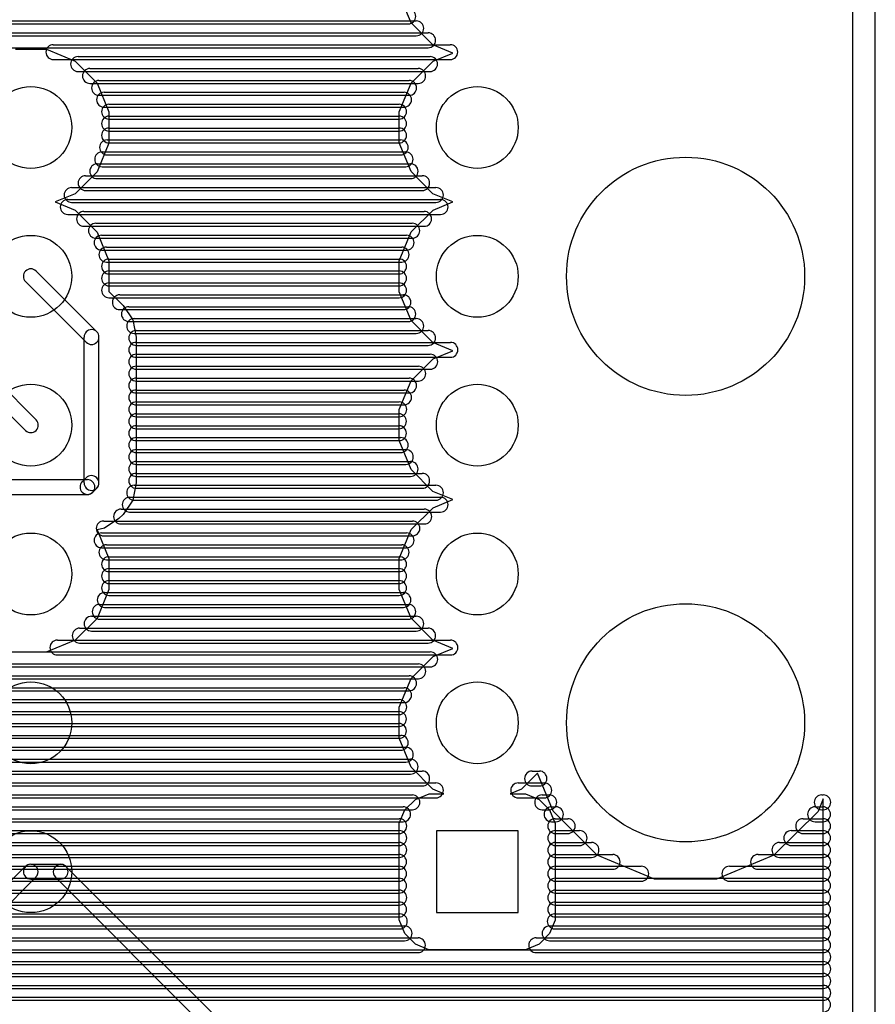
# Model space of a CAD drawing. Extents: x 4625 to 28175, y 45595 to 78045.
# Tile 23 of 28: x 22425 to 28175, y 62179 to 68794. Entities that reach past the tile are written whole.
import ezdxf

# ---------------------------------------------------------------- set-up
doc = ezdxf.new("R2010")
doc.units = 0
doc.layers.add('BLACK', color=1, linetype='CONTINUOUS')

msp = doc.modelspace()

# ---------------------------------------------------------------- linework, layer by layer
at = {"layer": 'BLACK'}
for p, q in [((28025, 45670), (28025, 77970)), ((28175, 45670), (28175, 77970)), ((25055, 68773), (24975, 68966)), ((19708, 68786), (25090, 68786)), ((19708, 68786), (25090, 68786)), ((19708, 68786), (25090, 68786)), ((19763, 68766), (25037, 68766)), ((19763, 68766), (25037, 68766)), ((19763, 68766), (25037, 68766)), ((25202, 68625), (25055, 68773)), ((19628, 68706), (25170, 68706)), ((19628, 68706), (25170, 68706)), ((19628, 68706), (25170, 68706)), ((19708, 68686), (25090, 68686)), ((19708, 68686), (25090, 68686)), ((19708, 68686), (25090, 68686)), ((19628, 68606), (25170, 68606)), ((19628, 68606), (25170, 68606)), ((19628, 68606), (25170, 68606)), ((22651, 68626), (25319, 68626)), ((22651, 68626), (25319, 68626)), ((22651, 68626), (25319, 68626)), ((25335, 68570), (25202, 68625)), ((22396, 68595), (22605, 68595)), ((22605, 68595), (22798, 68515)), ((22817, 68546), (25183, 68546)), ((22817, 68546), (25183, 68546)), ((22817, 68546), (25183, 68546)), ((25203, 68515), (25335, 68570)), ((22651, 68526), (25319, 68526)), ((22651, 68526), (25319, 68526)), ((22651, 68526), (25319, 68526)), ((22798, 68515), (22945, 68367)), ((22897, 68466), (25103, 68466)), ((22897, 68466), (25103, 68466)), ((22897, 68466), (25103, 68466)), ((25055, 68368), (25203, 68515)), ((22817, 68446), (25183, 68446)), ((22817, 68446), (25183, 68446)), ((22817, 68446), (25183, 68446)), ((22897, 68366), (25103, 68366)), ((22897, 68366), (25103, 68366)), ((22897, 68366), (25103, 68366)), ((22945, 68367), (23025, 68174)), ((22958, 68386), (25042, 68386)), ((22958, 68386), (25042, 68386)), ((22958, 68386), (25042, 68386)), ((24975, 68175), (25055, 68368)), ((22958, 68286), (25042, 68286)), ((22958, 68286), (25042, 68286)), ((22958, 68286), (25042, 68286)), ((22992, 68306), (25008, 68306)), ((22992, 68306), (25008, 68306)), ((22992, 68306), (25008, 68306)), ((22992, 68206), (25008, 68206)), ((22992, 68206), (25008, 68206)), ((22992, 68206), (25008, 68206)), ((23025, 68226), (24975, 68226)), ((23025, 68226), (24975, 68226)), ((23025, 68226), (24975, 68226)), ((23025, 68174), (23025, 67965)), ((23025, 68146), (24975, 68146)), ((23025, 68146), (24975, 68146)), ((23025, 68146), (24975, 68146)), ((24975, 67966), (24975, 68175)), ((23025, 68126), (24975, 68126)), ((23025, 68126), (24975, 68126)), ((23025, 68126), (24975, 68126)), ((23025, 68066), (24975, 68066)), ((23025, 68066), (24975, 68066)), ((23025, 68066), (24975, 68066)), ((23025, 68046), (24975, 68046)), ((23025, 68046), (24975, 68046)), ((23025, 68046), (24975, 68046)), ((23025, 67965), (22945, 67772)), ((23012, 67986), (24986, 67986)), ((23012, 67986), (24986, 67986)), ((23012, 67986), (24986, 67986)), ((23025, 67966), (24975, 67966)), ((23025, 67966), (24975, 67966)), ((23025, 67966), (24975, 67966)), ((25055, 67773), (24975, 67966)), ((22979, 67906), (25019, 67906)), ((22979, 67906), (25019, 67906)), ((22979, 67906), (25019, 67906)), ((23012, 67886), (24986, 67886)), ((23012, 67886), (24986, 67886)), ((23012, 67886), (24986, 67886)), ((22946, 67826), (25052, 67826)), ((22946, 67826), (25052, 67826)), ((22946, 67826), (25052, 67826)), ((22979, 67806), (25019, 67806)), ((22979, 67806), (25019, 67806)), ((22979, 67806), (25019, 67806)), ((22945, 67772), (22797, 67625)), ((22868, 67746), (25130, 67746)), ((22868, 67746), (25130, 67746)), ((22868, 67746), (25130, 67746)), ((25202, 67625), (25055, 67773)), ((22946, 67726), (25052, 67726)), ((22946, 67726), (25052, 67726)), ((22946, 67726), (25052, 67726)), ((22797, 67625), (22664, 67571)), ((22774, 67666), (25222, 67666)), ((22774, 67666), (25222, 67666)), ((22774, 67666), (25222, 67666)), ((22868, 67646), (25130, 67646)), ((22868, 67646), (25130, 67646)), ((22868, 67646), (25130, 67646)), ((25335, 67570), (25202, 67625)), ((22664, 67571), (22798, 67515)), ((22748, 67586), (25254, 67586)), ((22748, 67586), (25254, 67586)), ((22748, 67586), (25254, 67586)), ((22774, 67566), (25222, 67566)), ((22774, 67566), (25222, 67566)), ((22774, 67566), (25222, 67566)), ((25203, 67515), (25335, 67570)), ((22748, 67486), (25254, 67486)), ((22748, 67486), (25254, 67486)), ((22748, 67486), (25254, 67486)), ((22798, 67515), (22945, 67367)), ((22857, 67506), (25143, 67506)), ((22857, 67506), (25143, 67506)), ((22857, 67506), (25143, 67506)), ((25055, 67368), (25203, 67515)), ((22937, 67426), (25063, 67426)), ((22937, 67426), (25063, 67426)), ((22937, 67426), (25063, 67426)), ((22857, 67406), (25143, 67406)), ((22857, 67406), (25143, 67406)), ((22857, 67406), (25143, 67406)), ((22945, 67367), (23025, 67174)), ((22975, 67346), (25025, 67346)), ((22975, 67346), (25025, 67346)), ((22975, 67346), (25025, 67346)), ((24975, 67175), (25055, 67368)), ((22937, 67326), (25063, 67326)), ((22937, 67326), (25063, 67326)), ((22937, 67326), (25063, 67326)), ((22975, 67246), (25025, 67246)), ((22975, 67246), (25025, 67246)), ((22975, 67246), (25025, 67246)), ((23008, 67266), (24992, 67266)), ((23008, 67266), (24992, 67266)), ((23008, 67266), (24992, 67266)), ((23008, 67166), (24992, 67166)), ((23008, 67166), (24992, 67166)), ((23008, 67166), (24992, 67166)), ((23025, 67186), (24975, 67186)), ((23025, 67186), (24975, 67186)), ((23025, 67186), (24975, 67186)), ((23025, 67174), (23025, 66969)), ((24975, 66966), (24975, 67175)), ((22535, 66105), (21535, 67105)), ((22536, 67105), (22943, 66698)), ((23025, 67106), (24975, 67106)), ((23025, 67106), (24975, 67106)), ((23025, 67106), (24975, 67106)), ((23025, 67086), (24975, 67086)), ((23025, 67086), (24975, 67086)), ((23025, 67086), (24975, 67086)), ((22465, 66035), (21465, 67035)), ((22465, 67034), (22872, 66627)), ((23025, 67026), (24975, 67026)), ((23025, 67026), (24975, 67026)), ((23025, 67026), (24975, 67026)), ((23025, 67006), (24975, 67006)), ((23025, 67006), (24975, 67006)), ((23025, 67006), (24975, 67006)), ((23025, 66969), (23119, 66875)), ((23098, 66946), (25004, 66946)), ((23098, 66946), (25004, 66946)), ((23098, 66946), (25004, 66946)), ((25055, 66773), (24975, 66966)), ((23025, 66926), (24975, 66926)), ((23025, 66926), (24975, 66926)), ((23025, 66926), (24975, 66926)), ((23098, 66846), (25004, 66846)), ((23098, 66846), (25004, 66846)), ((23098, 66846), (25004, 66846)), ((23119, 66875), (23120, 66874)), ((23120, 66874), (23185, 66777)), ((23159, 66866), (25037, 66866)), ((23159, 66866), (25037, 66866)), ((23159, 66866), (25037, 66866)), ((23159, 66766), (25037, 66766)), ((23159, 66766), (25037, 66766)), ((23159, 66766), (25037, 66766)), ((23185, 66777), (23208, 66662)), ((23194, 66786), (25090, 66786)), ((23194, 66786), (25090, 66786)), ((23194, 66786), (25090, 66786)), ((25202, 66625), (25055, 66773)), ((23194, 66686), (25090, 66686)), ((23194, 66686), (25090, 66686)), ((23194, 66686), (25090, 66686)), ((23208, 66706), (25170, 66706)), ((23208, 66706), (25170, 66706)), ((23208, 66706), (25170, 66706)), ((22858, 65682), (22858, 66662)), ((22958, 65682), (22958, 66662)), ((23208, 66662), (23208, 65682)), ((23208, 66626), (25320, 66626)), ((23208, 66626), (25320, 66626)), ((23208, 66626), (25320, 66626)), ((25335, 66570), (25202, 66625)), ((23208, 66606), (25170, 66606)), ((23208, 66606), (25170, 66606)), ((23208, 66606), (25170, 66606)), ((25203, 66515), (25335, 66570)), ((23208, 66546), (25184, 66546)), ((23208, 66546), (25184, 66546)), ((23208, 66546), (25184, 66546)), ((23208, 66526), (25320, 66526)), ((23208, 66526), (25320, 66526)), ((23208, 66526), (25320, 66526)), ((25055, 66368), (25203, 66515)), ((23208, 66466), (25104, 66466)), ((23208, 66466), (25104, 66466)), ((23208, 66466), (25104, 66466)), ((23208, 66446), (25184, 66446)), ((23208, 66446), (25184, 66446)), ((23208, 66446), (25184, 66446)), ((23208, 66386), (25042, 66386)), ((23208, 66386), (25042, 66386)), ((23208, 66386), (25042, 66386)), ((23208, 66366), (25104, 66366)), ((23208, 66366), (25104, 66366)), ((23208, 66366), (25104, 66366)), ((24975, 66175), (25055, 66368)), ((23208, 66306), (25008, 66306)), ((23208, 66306), (25008, 66306)), ((23208, 66306), (25008, 66306)), ((23208, 66286), (25042, 66286)), ((23208, 66286), (25042, 66286)), ((23208, 66286), (25042, 66286)), ((23208, 66226), (24976, 66226)), ((23208, 66226), (24976, 66226)), ((23208, 66226), (24976, 66226)), ((23208, 66206), (25008, 66206)), ((23208, 66206), (25008, 66206)), ((23208, 66206), (25008, 66206)), ((24975, 65966), (24975, 66175)), ((23208, 66146), (24974, 66146)), ((23208, 66146), (24974, 66146)), ((23208, 66146), (24974, 66146)), ((23208, 66126), (24976, 66126)), ((23208, 66126), (24976, 66126)), ((23208, 66126), (24976, 66126)), ((23208, 66066), (24974, 66066)), ((23208, 66066), (24974, 66066)), ((23208, 66066), (24974, 66066)), ((23208, 66046), (24974, 66046)), ((23208, 66046), (24974, 66046)), ((23208, 66046), (24974, 66046)), ((23208, 65986), (24986, 65986)), ((23208, 65986), (24986, 65986)), ((23208, 65986), (24986, 65986)), ((23208, 65966), (24974, 65966)), ((23208, 65966), (24974, 65966)), ((23208, 65966), (24974, 65966)), ((25055, 65773), (24975, 65966)), ((23208, 65906), (25020, 65906)), ((23208, 65906), (25020, 65906)), ((23208, 65906), (25020, 65906)), ((23208, 65886), (24986, 65886)), ((23208, 65886), (24986, 65886)), ((23208, 65886), (24986, 65886)), ((23208, 65826), (25052, 65826)), ((23208, 65826), (25052, 65826)), ((23208, 65826), (25052, 65826)), ((23208, 65806), (25020, 65806)), ((23208, 65806), (25020, 65806)), ((23208, 65806), (25020, 65806)), ((25202, 65625), (25055, 65773)), ((21884, 65704), (22880, 65704)), ((22872, 65717), (22845, 65690)), ((23208, 65746), (25130, 65746)), ((23208, 65746), (25130, 65746)), ((23208, 65746), (25130, 65746)), ((23208, 65726), (25052, 65726)), ((23208, 65726), (25052, 65726)), ((23208, 65726), (25052, 65726)), ((22943, 65646), (22916, 65619)), ((23208, 65682), (23185, 65567)), ((23194, 65666), (25222, 65666)), ((23194, 65666), (25222, 65666)), ((23194, 65666), (25222, 65666)), ((23208, 65646), (25130, 65646)), ((23208, 65646), (25130, 65646)), ((23208, 65646), (25130, 65646)), ((25335, 65570), (25202, 65625)), ((21884, 65604), (22880, 65604)), ((23185, 65567), (23120, 65469)), ((23164, 65586), (25254, 65586)), ((23164, 65586), (25254, 65586)), ((23164, 65586), (25254, 65586)), ((23194, 65566), (25222, 65566)), ((23194, 65566), (25222, 65566)), ((23194, 65566), (25222, 65566)), ((25203, 65515), (25335, 65570)), ((23106, 65506), (25144, 65506)), ((23106, 65506), (25144, 65506)), ((23106, 65506), (25144, 65506)), ((25055, 65368), (25203, 65515)), ((22990, 65426), (25064, 65426)), ((22990, 65426), (25064, 65426)), ((22990, 65426), (25064, 65426)), ((23092, 65442), (22995, 65377)), ((23120, 65469), (23092, 65442)), ((23164, 65486), (25254, 65486)), ((23164, 65486), (25254, 65486)), ((23164, 65486), (25254, 65486)), ((22995, 65377), (22945, 65367)), ((22945, 65367), (23025, 65174)), ((23106, 65406), (25144, 65406)), ((23106, 65406), (25144, 65406)), ((23106, 65406), (25144, 65406)), ((24975, 65175), (25055, 65368)), ((22975, 65346), (25025, 65346)), ((22975, 65346), (25025, 65346)), ((22975, 65346), (25025, 65346)), ((22990, 65326), (25064, 65326)), ((22990, 65326), (25064, 65326)), ((22990, 65326), (25064, 65326)), ((22975, 65246), (25025, 65246)), ((22975, 65246), (25025, 65246)), ((22975, 65246), (25025, 65246)), ((23008, 65266), (24992, 65266)), ((23008, 65266), (24992, 65266)), ((23008, 65266), (24992, 65266)), ((23008, 65166), (24992, 65166)), ((23008, 65166), (24992, 65166)), ((23008, 65166), (24992, 65166)), ((23025, 65186), (24975, 65186)), ((23025, 65186), (24975, 65186)), ((23025, 65186), (24975, 65186)), ((23025, 65174), (23025, 64965)), ((24975, 64966), (24975, 65175)), ((23025, 65106), (24975, 65106)), ((23025, 65106), (24975, 65106)), ((23025, 65106), (24975, 65106)), ((23025, 65086), (24975, 65086)), ((23025, 65086), (24975, 65086)), ((23025, 65086), (24975, 65086)), ((23025, 65026), (24975, 65026)), ((23025, 65026), (24975, 65026)), ((23025, 65026), (24975, 65026)), ((23025, 64965), (22945, 64772)), ((23025, 65006), (24975, 65006)), ((23025, 65006), (24975, 65006)), ((23025, 65006), (24975, 65006)), ((25055, 64773), (24975, 64966)), ((22996, 64946), (25004, 64946)), ((22996, 64946), (25004, 64946)), ((22996, 64946), (25004, 64946)), ((23025, 64926), (24975, 64926)), ((23025, 64926), (24975, 64926)), ((23025, 64926), (24975, 64926)), ((22963, 64866), (25037, 64866)), ((22963, 64866), (25037, 64866)), ((22963, 64866), (25037, 64866)), ((22996, 64846), (25004, 64846)), ((22996, 64846), (25004, 64846)), ((22996, 64846), (25004, 64846)), ((22945, 64772), (22797, 64625)), ((22908, 64786), (25090, 64786)), ((22908, 64786), (25090, 64786)), ((22908, 64786), (25090, 64786)), ((22963, 64766), (25037, 64766)), ((22963, 64766), (25037, 64766)), ((22963, 64766), (25037, 64766)), ((25202, 64625), (25055, 64773)), ((22828, 64706), (25170, 64706)), ((22828, 64706), (25170, 64706)), ((22828, 64706), (25170, 64706)), ((22908, 64686), (25090, 64686)), ((22908, 64686), (25090, 64686)), ((22908, 64686), (25090, 64686)), ((22797, 64625), (22604, 64545)), ((22678, 64626), (25320, 64626)), ((22678, 64626), (25320, 64626)), ((22678, 64626), (25320, 64626)), ((22828, 64606), (25170, 64606)), ((22828, 64606), (25170, 64606)), ((22828, 64606), (25170, 64606)), ((25335, 64570), (25202, 64625)), ((25203, 64515), (25335, 64570)), ((21150, 64546), (25184, 64546)), ((21150, 64546), (25184, 64546)), ((21150, 64546), (25184, 64546)), ((22604, 64545), (22395, 64545)), ((22678, 64526), (25320, 64526)), ((22678, 64526), (25320, 64526)), ((22678, 64526), (25320, 64526)), ((25055, 64368), (25203, 64515)), ((21070, 64466), (25104, 64466)), ((21070, 64466), (25104, 64466)), ((21070, 64466), (25104, 64466)), ((21150, 64446), (25184, 64446)), ((21150, 64446), (25184, 64446)), ((21150, 64446), (25184, 64446)), ((20990, 64386), (25042, 64386)), ((20990, 64386), (25042, 64386)), ((20990, 64386), (25042, 64386)), ((21070, 64366), (25104, 64366)), ((21070, 64366), (25104, 64366)), ((21070, 64366), (25104, 64366)), ((24975, 64175), (25055, 64368)), ((20910, 64306), (25008, 64306)), ((20910, 64306), (25008, 64306)), ((20910, 64306), (25008, 64306)), ((20990, 64286), (25042, 64286)), ((20990, 64286), (25042, 64286)), ((20990, 64286), (25042, 64286)), ((20830, 64226), (24976, 64226)), ((20830, 64226), (24976, 64226)), ((20830, 64226), (24976, 64226)), ((20910, 64206), (25008, 64206)), ((20910, 64206), (25008, 64206)), ((20910, 64206), (25008, 64206)), ((24975, 63966), (24975, 64175)), ((20750, 64146), (24974, 64146)), ((20750, 64146), (24974, 64146)), ((20750, 64146), (24974, 64146)), ((20830, 64126), (24976, 64126)), ((20830, 64126), (24976, 64126)), ((20830, 64126), (24976, 64126)), ((20670, 64066), (24974, 64066)), ((20670, 64066), (24974, 64066)), ((20670, 64066), (24974, 64066)), ((20750, 64046), (24974, 64046)), ((20750, 64046), (24974, 64046)), ((20750, 64046), (24974, 64046)), ((20590, 63986), (24986, 63986)), ((20590, 63986), (24986, 63986)), ((20590, 63986), (24986, 63986)), ((20510, 63906), (25020, 63906)), ((20510, 63906), (25020, 63906)), ((20510, 63906), (25020, 63906)), ((20670, 63966), (24974, 63966)), ((20670, 63966), (24974, 63966)), ((20670, 63966), (24974, 63966)), ((25055, 63773), (24975, 63966)), ((20590, 63886), (24986, 63886)), ((20590, 63886), (24986, 63886)), ((20590, 63886), (24986, 63886)), ((20430, 63826), (25052, 63826)), ((20430, 63826), (25052, 63826)), ((20430, 63826), (25052, 63826)), ((20510, 63806), (25020, 63806)), ((20510, 63806), (25020, 63806)), ((20510, 63806), (25020, 63806)), ((25202, 63625), (25055, 63773)), ((20350, 63746), (25130, 63746)), ((20350, 63746), (25130, 63746)), ((20350, 63746), (25130, 63746)), ((20430, 63726), (25052, 63726)), ((20430, 63726), (25052, 63726)), ((20430, 63726), (25052, 63726)), ((25904, 63732), (25797, 63625)), ((25868, 63746), (25918, 63746)), ((25868, 63746), (25918, 63746)), ((25868, 63746), (25918, 63746)), ((26010, 63476), (25904, 63732)), ((20270, 63666), (25222, 63666)), ((20270, 63666), (25222, 63666)), ((20270, 63666), (25222, 63666)), ((20350, 63646), (25130, 63646)), ((20350, 63646), (25130, 63646)), ((20350, 63646), (25130, 63646)), ((25775, 63666), (25951, 63666)), ((25775, 63666), (25951, 63666)), ((25775, 63666), (25951, 63666)), ((25868, 63646), (25918, 63646)), ((25868, 63646), (25918, 63646)), ((25868, 63646), (25918, 63646)), ((20190, 63586), (25064, 63586)), ((20190, 63586), (25064, 63586)), ((20190, 63586), (25064, 63586)), ((25084, 63556), (25176, 63594)), ((25176, 63594), (25276, 63594)), ((25276, 63594), (25202, 63625)), ((25797, 63625), (25722, 63594)), ((25722, 63594), (25825, 63594)), ((25825, 63594), (25916, 63556)), ((25936, 63586), (25984, 63586)), ((25936, 63586), (25984, 63586)), ((25936, 63586), (25984, 63586)), ((27815, 63586), (27825, 63586)), ((27815, 63586), (27825, 63586)), ((27815, 63586), (27825, 63586)), ((20110, 63506), (25002, 63506)), ((20110, 63506), (25002, 63506)), ((20110, 63506), (25002, 63506)), ((20270, 63566), (25222, 63566)), ((20270, 63566), (25222, 63566)), ((20270, 63566), (25222, 63566)), ((25014, 63486), (25084, 63556)), ((25775, 63566), (25951, 63566)), ((25775, 63566), (25951, 63566)), ((25775, 63566), (25951, 63566)), ((25916, 63556), (25986, 63486)), ((25999, 63506), (26029, 63506)), ((25999, 63506), (26029, 63506)), ((25999, 63506), (26029, 63506)), ((27770, 63506), (27824, 63506)), ((27770, 63506), (27824, 63506)), ((27770, 63506), (27824, 63506)), ((27825, 63560), (27790, 63475)), ((27825, 47430), (27825, 63560)), ((20190, 63486), (25064, 63486)), ((20190, 63486), (25064, 63486)), ((20190, 63486), (25064, 63486)), ((24976, 63395), (25014, 63486)), ((25936, 63486), (25984, 63486)), ((25936, 63486), (25984, 63486)), ((25936, 63486), (25984, 63486)), ((25986, 63486), (26024, 63394)), ((26305, 63180), (26010, 63476)), ((27790, 63475), (27494, 63180)), ((27815, 63486), (27825, 63486)), ((27815, 63486), (27825, 63486)), ((27815, 63486), (27825, 63486)), ((20030, 63426), (24976, 63426)), ((20030, 63426), (24976, 63426)), ((20030, 63426), (24976, 63426)), ((20110, 63406), (25002, 63406)), ((20110, 63406), (25002, 63406)), ((20110, 63406), (25002, 63406)), ((24976, 62746), (24976, 63395)), ((25999, 63406), (26029, 63406)), ((25999, 63406), (26029, 63406)), ((25999, 63406), (26029, 63406)), ((26024, 63426), (26108, 63426)), ((26024, 63426), (26108, 63426)), ((26024, 63426), (26108, 63426)), ((26024, 63394), (26024, 62745)), ((27690, 63426), (27824, 63426)), ((27690, 63426), (27824, 63426)), ((27690, 63426), (27824, 63426)), ((27770, 63406), (27824, 63406)), ((27770, 63406), (27824, 63406)), ((27770, 63406), (27824, 63406)), ((19950, 63346), (24976, 63346)), ((19950, 63346), (24976, 63346)), ((19950, 63346), (24976, 63346)), ((20030, 63326), (24976, 63326)), ((20030, 63326), (24976, 63326)), ((20030, 63326), (24976, 63326)), ((25775, 63345), (25225, 63345)), ((25225, 63345), (25225, 62795)), ((25775, 62795), (25775, 63345)), ((26024, 63346), (26188, 63346)), ((26024, 63346), (26188, 63346)), ((26024, 63346), (26188, 63346)), ((26024, 63326), (26108, 63326)), ((26024, 63326), (26108, 63326)), ((26024, 63326), (26108, 63326)), ((27610, 63346), (27824, 63346)), ((27610, 63346), (27824, 63346)), ((27610, 63346), (27824, 63346)), ((27690, 63326), (27824, 63326)), ((27690, 63326), (27824, 63326)), ((27690, 63326), (27824, 63326)), ((19870, 63266), (24976, 63266)), ((19870, 63266), (24976, 63266)), ((19870, 63266), (24976, 63266)), ((19950, 63246), (24976, 63246)), ((19950, 63246), (24976, 63246)), ((19950, 63246), (24976, 63246)), ((26024, 63266), (26268, 63266)), ((26024, 63266), (26268, 63266)), ((26024, 63266), (26268, 63266)), ((26024, 63246), (26188, 63246)), ((26024, 63246), (26188, 63246)), ((26024, 63246), (26188, 63246)), ((27530, 63266), (27824, 63266)), ((27530, 63266), (27824, 63266)), ((27530, 63266), (27824, 63266)), ((27610, 63246), (27824, 63246)), ((27610, 63246), (27824, 63246)), ((27610, 63246), (27824, 63246)), ((19825, 63186), (24975, 63186)), ((19825, 63186), (24975, 63186)), ((19825, 63186), (24975, 63186)), ((26024, 63186), (26410, 63186)), ((26024, 63186), (26410, 63186)), ((26024, 63186), (26410, 63186)), ((26690, 63020), (26305, 63180)), ((27494, 63180), (27108, 63020)), ((27387, 63186), (27825, 63186)), ((27387, 63186), (27825, 63186)), ((27387, 63186), (27825, 63186)), ((19870, 63166), (24976, 63166)), ((19870, 63166), (24976, 63166)), ((19870, 63166), (24976, 63166)), ((22500, 63120), (22700, 63120)), ((26024, 63166), (26268, 63166)), ((26024, 63166), (26268, 63166)), ((26024, 63166), (26268, 63166)), ((27530, 63166), (27824, 63166)), ((27530, 63166), (27824, 63166)), ((27530, 63166), (27824, 63166)), ((19825, 63106), (24975, 63106)), ((19825, 63106), (24975, 63106)), ((19825, 63106), (24975, 63106)), ((19825, 63086), (24975, 63086)), ((19825, 63086), (24975, 63086)), ((19825, 63086), (24975, 63086)), ((22065, 62707), (22464, 63106)), ((25535, 60306), (22736, 63105)), ((26024, 63106), (26602, 63106)), ((26024, 63106), (26602, 63106)), ((26024, 63106), (26602, 63106)), ((26024, 63086), (26410, 63086)), ((26024, 63086), (26410, 63086)), ((26024, 63086), (26410, 63086)), ((27194, 63106), (27824, 63106)), ((27194, 63106), (27824, 63106)), ((27194, 63106), (27824, 63106)), ((27387, 63086), (27825, 63086)), ((27387, 63086), (27825, 63086)), ((27387, 63086), (27825, 63086)), ((19825, 63026), (24975, 63026)), ((19825, 63026), (24975, 63026)), ((19825, 63026), (24975, 63026)), ((19825, 63006), (24975, 63006)), ((19825, 63006), (24975, 63006)), ((19825, 63006), (24975, 63006)), ((22136, 62636), (22535, 63035)), ((22500, 63020), (22700, 63020)), ((25464, 60235), (22665, 63034)), ((26024, 63026), (27824, 63026)), ((26024, 63026), (27824, 63026)), ((26024, 63026), (27824, 63026)), ((26024, 63006), (26602, 63006)), ((26024, 63006), (26602, 63006)), ((26024, 63006), (26602, 63006)), ((27108, 63020), (26690, 63020)), ((27194, 63006), (27824, 63006)), ((27194, 63006), (27824, 63006)), ((27194, 63006), (27824, 63006)), ((19796, 62946), (24976, 62946)), ((19796, 62946), (24976, 62946)), ((19796, 62946), (24976, 62946)), ((19825, 62926), (24975, 62926)), ((19825, 62926), (24975, 62926)), ((19825, 62926), (24975, 62926)), ((26024, 62946), (27824, 62946)), ((26024, 62946), (27824, 62946)), ((26024, 62946), (27824, 62946)), ((26024, 62926), (27824, 62926)), ((26024, 62926), (27824, 62926)), ((26024, 62926), (27824, 62926)), ((19763, 62866), (24975, 62866)), ((19763, 62866), (24975, 62866)), ((19763, 62866), (24975, 62866)), ((19796, 62846), (24976, 62846)), ((19796, 62846), (24976, 62846)), ((19796, 62846), (24976, 62846)), ((26024, 62866), (27824, 62866)), ((26024, 62866), (27824, 62866)), ((26024, 62866), (27824, 62866)), ((26024, 62846), (27824, 62846)), ((26024, 62846), (27824, 62846)), ((26024, 62846), (27824, 62846)), ((19708, 62786), (24980, 62786)), ((19708, 62786), (24980, 62786)), ((19708, 62786), (24980, 62786)), ((25225, 62795), (25775, 62795)), ((26020, 62786), (27824, 62786)), ((26020, 62786), (27824, 62786)), ((26020, 62786), (27824, 62786)), ((19763, 62766), (24975, 62766)), ((19763, 62766), (24975, 62766)), ((19763, 62766), (24975, 62766)), ((25014, 62654), (24976, 62746)), ((26024, 62745), (25986, 62654)), ((26024, 62766), (27824, 62766)), ((26024, 62766), (27824, 62766)), ((26024, 62766), (27824, 62766)), ((19628, 62706), (25012, 62706)), ((19628, 62706), (25012, 62706)), ((19628, 62706), (25012, 62706)), ((19708, 62686), (24980, 62686)), ((19708, 62686), (24980, 62686)), ((19708, 62686), (24980, 62686)), ((25084, 62584), (25014, 62654)), ((25986, 62654), (25916, 62584)), ((25986, 62706), (27824, 62706)), ((25986, 62706), (27824, 62706)), ((25986, 62706), (27824, 62706)), ((26020, 62686), (27824, 62686)), ((26020, 62686), (27824, 62686)), ((26020, 62686), (27824, 62686)), ((19478, 62626), (25102, 62626)), ((19478, 62626), (25102, 62626)), ((19478, 62626), (25102, 62626)), ((19628, 62606), (25012, 62606)), ((19628, 62606), (25012, 62606)), ((19628, 62606), (25012, 62606)), ((25175, 62546), (25084, 62584)), ((25916, 62584), (25824, 62546)), ((25896, 62626), (27824, 62626)), ((25896, 62626), (27824, 62626)), ((25896, 62626), (27824, 62626)), ((25986, 62606), (27824, 62606)), ((25986, 62606), (27824, 62606)), ((25986, 62606), (27824, 62606)), ((16423, 62546), (27825, 62546)), ((16423, 62546), (27825, 62546)), ((16423, 62546), (27825, 62546)), ((19478, 62526), (25102, 62526)), ((19478, 62526), (25102, 62526)), ((19478, 62526), (25102, 62526)), ((25824, 62546), (25175, 62546)), ((25896, 62526), (27824, 62526)), ((25896, 62526), (27824, 62526)), ((25896, 62526), (27824, 62526)), ((16423, 62446), (27825, 62446)), ((16423, 62446), (27825, 62446)), ((16423, 62446), (27825, 62446)), ((16503, 62466), (27825, 62466)), ((16503, 62466), (27825, 62466)), ((16503, 62466), (27825, 62466)), ((16583, 62386), (27825, 62386)), ((16583, 62386), (27825, 62386)), ((16583, 62386), (27825, 62386)), ((16503, 62366), (27825, 62366)), ((16503, 62366), (27825, 62366)), ((16503, 62366), (27825, 62366)), ((16583, 62286), (27825, 62286)), ((16583, 62286), (27825, 62286)), ((16583, 62286), (27825, 62286)), ((16663, 62306), (27825, 62306)), ((16663, 62306), (27825, 62306)), ((16663, 62306), (27825, 62306)), ((16663, 62206), (27825, 62206)), ((16663, 62206), (27825, 62206)), ((16663, 62206), (27825, 62206)), ((16740, 62226), (27824, 62226)), ((16740, 62226), (27824, 62226)), ((16740, 62226), (27824, 62226))]:
    msp.add_line(p, q, dxfattribs=at)
for centre, radius in [((22500, 68070), 275), ((25500, 68070), 275), ((26900, 67070), 800), ((22500, 67070), 275), ((25500, 67070), 275), ((22500, 66070), 275), ((25500, 66070), 275), ((22500, 65070), 275), ((25500, 65070), 275), ((26900, 64070), 800), ((22500, 64070), 275), ((25500, 64070), 275), ((22500, 63070), 275)]:
    msp.add_circle(centre, radius, dxfattribs=at)
for centre, start, end in [((25037, 68816), 270, 450), ((25037, 68816), 270, 450), ((25037, 68816), 270, 450), ((25090, 68736), 270, 450), ((25090, 68736), 270, 450), ((25090, 68736), 270, 450), ((25170, 68656), 270, 450), ((25170, 68656), 270, 450), ((25170, 68656), 270, 450), ((22651, 68576), 90, 270), ((22651, 68576), 90, 270), ((22651, 68576), 90, 270), ((25319, 68576), 270, 450), ((25319, 68576), 270, 450), ((25319, 68576), 270, 450), ((22817, 68496), 90, 270), ((22817, 68496), 90, 270), ((22817, 68496), 90, 270), ((25183, 68496), 270, 450), ((25183, 68496), 270, 450), ((25183, 68496), 270, 450), ((22897, 68416), 90, 270), ((22897, 68416), 90, 270), ((22897, 68416), 90, 270), ((25103, 68416), 270, 450), ((25103, 68416), 270, 450), ((25103, 68416), 270, 450), ((22958, 68336), 90, 270), ((22958, 68336), 90, 270), ((22958, 68336), 90, 270), ((25042, 68336), 270, 450), ((25042, 68336), 270, 450), ((25042, 68336), 270, 450), ((22992, 68256), 90, 270), ((22992, 68256), 90, 270), ((22992, 68256), 90, 270), ((25008, 68256), 270, 450), ((25008, 68256), 270, 450), ((25008, 68256), 270, 450), ((23025, 68176), 90, 270), ((23025, 68176), 90, 270), ((23025, 68176), 90, 270), ((24975, 68176), 270, 450), ((24975, 68176), 270, 450), ((24975, 68176), 270, 450), ((23025, 68096), 90, 270), ((23025, 68096), 90, 270), ((23025, 68096), 90, 270), ((24975, 68096), 270, 450), ((24975, 68096), 270, 450), ((24975, 68096), 270, 450), ((23025, 68016), 90, 270), ((23025, 68016), 90, 270), ((23025, 68016), 90, 270), ((24975, 68016), 270, 450), ((24975, 68016), 270, 450), ((24975, 68016), 270, 450), ((23012, 67936), 90, 270), ((23012, 67936), 90, 270), ((23012, 67936), 90, 270), ((24986, 67936), 270, 450), ((24986, 67936), 270, 450), ((24986, 67936), 270, 450), ((22979, 67856), 90, 270), ((22979, 67856), 90, 270), ((22979, 67856), 90, 270), ((25019, 67856), 270, 450), ((25019, 67856), 270, 450), ((25019, 67856), 270, 450), ((22946, 67776), 90, 270), ((22946, 67776), 90, 270), ((22946, 67776), 90, 270), ((25052, 67776), 270, 450), ((25052, 67776), 270, 450), ((25052, 67776), 270, 450), ((22868, 67696), 90, 270), ((22868, 67696), 90, 270), ((22868, 67696), 90, 270), ((25130, 67696), 270, 450), ((25130, 67696), 270, 450), ((25130, 67696), 270, 450), ((22774, 67616), 90, 270), ((22774, 67616), 90, 270), ((22774, 67616), 90, 270), ((25222, 67616), 270, 450), ((25222, 67616), 270, 450), ((25222, 67616), 270, 450), ((22748, 67536), 90, 270), ((22748, 67536), 90, 270), ((22748, 67536), 90, 270), ((25254, 67536), 270, 450), ((25254, 67536), 270, 450), ((25254, 67536), 270, 450), ((22857, 67456), 90, 270), ((22857, 67456), 90, 270), ((22857, 67456), 90, 270), ((25143, 67456), 270, 450), ((25143, 67456), 270, 450), ((25143, 67456), 270, 450), ((22937, 67376), 90, 270), ((22937, 67376), 90, 270), ((22937, 67376), 90, 270), ((25063, 67376), 270, 450), ((25063, 67376), 270, 450), ((25063, 67376), 270, 450), ((22975, 67296), 90, 270), ((22975, 67296), 90, 270), ((22975, 67296), 90, 270), ((25025, 67296), 270, 450), ((25025, 67296), 270, 450), ((25025, 67296), 270, 450), ((23008, 67216), 90, 270), ((23008, 67216), 90, 270), ((23008, 67216), 90, 270), ((24992, 67216), 270, 450), ((24992, 67216), 270, 450), ((24992, 67216), 270, 450), ((23025, 67136), 90, 270), ((23025, 67136), 90, 270), ((23025, 67136), 90, 270), ((24975, 67136), 270, 450), ((24975, 67136), 270, 450), ((24975, 67136), 270, 450), ((22500, 67070), 45, 225), ((23025, 67056), 90, 270), ((23025, 67056), 90, 270), ((23025, 67056), 90, 270), ((24975, 67056), 270, 450), ((24975, 67056), 270, 450), ((24975, 67056), 270, 450), ((23025, 66976), 90, 270), ((23025, 66976), 90, 270), ((23025, 66976), 90, 270), ((24975, 66976), 270, 450), ((24975, 66976), 270, 450), ((24975, 66976), 270, 450), ((23098, 66896), 90, 270), ((23098, 66896), 90, 270), ((23098, 66896), 90, 270), ((25004, 66896), 270, 450), ((25004, 66896), 270, 450), ((25004, 66896), 270, 450), ((23159, 66816), 90, 270), ((23159, 66816), 90, 270), ((23159, 66816), 90, 270), ((25037, 66816), 270, 450), ((25037, 66816), 270, 450), ((25037, 66816), 270, 450), ((23194, 66736), 90, 270), ((23194, 66736), 90, 270), ((23194, 66736), 90, 270), ((25090, 66736), 270, 450), ((25090, 66736), 270, 450), ((25090, 66736), 270, 450), ((22908, 66662), 360, 540), ((22908, 66662), 225, 405), ((23208, 66656), 90, 270), ((23208, 66656), 90, 270), ((23208, 66656), 90, 270), ((25170, 66656), 270, 450), ((25170, 66656), 270, 450), ((25170, 66656), 270, 450), ((23208, 66576), 90, 270), ((23208, 66576), 90, 270), ((23208, 66576), 90, 270), ((25320, 66576), 270, 450), ((25320, 66576), 270, 450), ((25320, 66576), 270, 450), ((23208, 66496), 90, 270), ((23208, 66496), 90, 270), ((23208, 66496), 90, 270), ((25184, 66496), 270, 450), ((25184, 66496), 270, 450), ((25184, 66496), 270, 450), ((23208, 66416), 90, 270), ((23208, 66416), 90, 270), ((23208, 66416), 90, 270), ((25104, 66416), 270, 450), ((25104, 66416), 270, 450), ((25104, 66416), 270, 450), ((23208, 66336), 90, 270), ((23208, 66336), 90, 270), ((23208, 66336), 90, 270), ((25042, 66336), 270, 450), ((25042, 66336), 270, 450), ((25042, 66336), 270, 450), ((23208, 66256), 90, 270), ((23208, 66256), 90, 270), ((23208, 66256), 90, 270), ((25008, 66256), 270, 450), ((25008, 66256), 270, 450), ((25008, 66256), 270, 450), ((23208, 66176), 90, 270), ((23208, 66176), 90, 270), ((23208, 66176), 90, 270), ((24976, 66176), 270, 450), ((24976, 66176), 270, 450), ((24976, 66176), 270, 450), ((22500, 66070), 225, 405), ((23208, 66096), 90, 270), ((23208, 66096), 90, 270), ((23208, 66096), 90, 270), ((24974, 66096), 270, 450), ((24974, 66096), 270, 450), ((24974, 66096), 270, 450), ((23208, 66016), 90, 270), ((23208, 66016), 90, 270), ((23208, 66016), 90, 270), ((24974, 66016), 270, 450), ((24974, 66016), 270, 450), ((24974, 66016), 270, 450), ((23208, 65936), 90, 270), ((23208, 65936), 90, 270), ((23208, 65936), 90, 270), ((24986, 65936), 270, 450), ((24986, 65936), 270, 450), ((24986, 65936), 270, 450), ((23208, 65856), 90, 270), ((23208, 65856), 90, 270), ((23208, 65856), 90, 270), ((25020, 65856), 270, 450), ((25020, 65856), 270, 450), ((25020, 65856), 270, 450), ((23208, 65776), 90, 270), ((23208, 65776), 90, 270), ((23208, 65776), 90, 270), ((25052, 65776), 270, 450), ((25052, 65776), 270, 450), ((25052, 65776), 270, 450), ((22881, 65655), 135, 315), ((22907, 65681), -45, 135), ((22880, 65654), 270, 450), ((23208, 65696), 90, 270), ((23208, 65696), 90, 270), ((23208, 65696), 90, 270), ((25130, 65696), 270, 450), ((25130, 65696), 270, 450), ((25130, 65696), 270, 450), ((22908, 65682), 180, 360), ((23194, 65616), 90, 270), ((23194, 65616), 90, 270), ((23194, 65616), 90, 270), ((25222, 65616), 270, 450), ((25222, 65616), 270, 450), ((25222, 65616), 270, 450), ((23164, 65536), 90, 270), ((23164, 65536), 90, 270), ((23164, 65536), 90, 270), ((25254, 65536), 270, 450), ((25254, 65536), 270, 450), ((25254, 65536), 270, 450), ((23106, 65456), 90, 270), ((23106, 65456), 90, 270), ((23106, 65456), 90, 270), ((25144, 65456), 270, 450), ((25144, 65456), 270, 450), ((25144, 65456), 270, 450), ((22990, 65376), 90, 270), ((22990, 65376), 90, 270), ((22990, 65376), 90, 270), ((25064, 65376), 270, 450), ((25064, 65376), 270, 450), ((25064, 65376), 270, 450), ((22975, 65296), 90, 270), ((22975, 65296), 90, 270), ((22975, 65296), 90, 270), ((25025, 65296), 270, 450), ((25025, 65296), 270, 450), ((25025, 65296), 270, 450), ((23008, 65216), 90, 270), ((23008, 65216), 90, 270), ((23008, 65216), 90, 270), ((24992, 65216), 270, 450), ((24992, 65216), 270, 450), ((24992, 65216), 270, 450), ((23025, 65136), 90, 270), ((23025, 65136), 90, 270), ((23025, 65136), 90, 270), ((24975, 65136), 270, 450), ((24975, 65136), 270, 450), ((24975, 65136), 270, 450), ((23025, 65056), 90, 270), ((23025, 65056), 90, 270), ((23025, 65056), 90, 270), ((24975, 65056), 270, 450), ((24975, 65056), 270, 450), ((24975, 65056), 270, 450), ((23025, 64976), 90, 270), ((23025, 64976), 90, 270), ((23025, 64976), 90, 270), ((24975, 64976), 270, 450), ((24975, 64976), 270, 450), ((24975, 64976), 270, 450), ((22996, 64896), 90, 270), ((22996, 64896), 90, 270), ((22996, 64896), 90, 270), ((25004, 64896), 270, 450), ((25004, 64896), 270, 450), ((25004, 64896), 270, 450), ((22963, 64816), 90, 270), ((22963, 64816), 90, 270), ((22963, 64816), 90, 270), ((25037, 64816), 270, 450), ((25037, 64816), 270, 450), ((25037, 64816), 270, 450), ((22908, 64736), 90, 270), ((22908, 64736), 90, 270), ((22908, 64736), 90, 270), ((25090, 64736), 270, 450), ((25090, 64736), 270, 450), ((25090, 64736), 270, 450), ((22828, 64656), 90, 270), ((22828, 64656), 90, 270), ((22828, 64656), 90, 270), ((25170, 64656), 270, 450), ((25170, 64656), 270, 450), ((25170, 64656), 270, 450), ((22678, 64576), 90, 270), ((22678, 64576), 90, 270), ((22678, 64576), 90, 270), ((25320, 64576), 270, 450), ((25320, 64576), 270, 450), ((25320, 64576), 270, 450), ((25184, 64496), 270, 450), ((25184, 64496), 270, 450), ((25184, 64496), 270, 450), ((25104, 64416), 270, 450), ((25104, 64416), 270, 450), ((25104, 64416), 270, 450), ((25042, 64336), 270, 450), ((25042, 64336), 270, 450), ((25042, 64336), 270, 450), ((25008, 64256), 270, 450), ((25008, 64256), 270, 450), ((25008, 64256), 270, 450), ((24976, 64176), 270, 450), ((24976, 64176), 270, 450), ((24976, 64176), 270, 450), ((24974, 64096), 270, 450), ((24974, 64096), 270, 450), ((24974, 64096), 270, 450), ((24974, 64016), 270, 450), ((24974, 64016), 270, 450), ((24974, 64016), 270, 450), ((24986, 63936), 270, 450), ((24986, 63936), 270, 450), ((24986, 63936), 270, 450), ((25020, 63856), 270, 450), ((25020, 63856), 270, 450), ((25020, 63856), 270, 450), ((25052, 63776), 270, 450), ((25052, 63776), 270, 450), ((25052, 63776), 270, 450), ((25130, 63696), 270, 450), ((25130, 63696), 270, 450), ((25130, 63696), 270, 450), ((25868, 63696), 90, 270), ((25868, 63696), 90, 270), ((25868, 63696), 90, 270), ((25918, 63696), 270, 450), ((25918, 63696), 270, 450), ((25918, 63696), 270, 450), ((25222, 63616), 270, 450), ((25222, 63616), 270, 450), ((25222, 63616), 270, 450), ((25775, 63616), 90, 270), ((25775, 63616), 90, 270), ((25775, 63616), 90, 270), ((25951, 63616), 270, 450), ((25951, 63616), 270, 450), ((25951, 63616), 270, 450), ((25064, 63536), 270, 450), ((25064, 63536), 270, 450), ((25064, 63536), 270, 450), ((25936, 63536), 90, 270), ((25936, 63536), 90, 270), ((25936, 63536), 90, 270), ((25984, 63536), 270, 450), ((25984, 63536), 270, 450), ((25984, 63536), 270, 450), ((27815, 63536), 90, 270), ((27815, 63536), 90, 270), ((27815, 63536), 90, 270), ((27825, 63536), 270, 450), ((27825, 63536), 270, 450), ((27825, 63536), 270, 450), ((25002, 63456), 270, 450), ((25002, 63456), 270, 450), ((25002, 63456), 270, 450), ((25999, 63456), 90, 270), ((25999, 63456), 90, 270), ((25999, 63456), 90, 270), ((26029, 63456), 270, 450), ((26029, 63456), 270, 450), ((26029, 63456), 270, 450), ((27770, 63456), 90, 270), ((27770, 63456), 90, 270), ((27770, 63456), 90, 270), ((27824, 63456), 270, 450), ((27824, 63456), 270, 450), ((27824, 63456), 270, 450), ((24976, 63376), 270, 450), ((24976, 63376), 270, 450), ((24976, 63376), 270, 450), ((26024, 63376), 90, 270), ((26024, 63376), 90, 270), ((26024, 63376), 90, 270), ((26108, 63376), 270, 450), ((26108, 63376), 270, 450), ((26108, 63376), 270, 450), ((27690, 63376), 90, 270), ((27690, 63376), 90, 270), ((27690, 63376), 90, 270), ((27824, 63376), 270, 450), ((27824, 63376), 270, 450), ((27824, 63376), 270, 450), ((24976, 63296), 270, 450), ((24976, 63296), 270, 450), ((24976, 63296), 270, 450), ((26024, 63296), 90, 270), ((26024, 63296), 90, 270), ((26024, 63296), 90, 270), ((26188, 63296), 270, 450), ((26188, 63296), 270, 450), ((26188, 63296), 270, 450), ((27610, 63296), 90, 270), ((27610, 63296), 90, 270), ((27610, 63296), 90, 270), ((27824, 63296), 270, 450), ((27824, 63296), 270, 450), ((27824, 63296), 270, 450), ((24976, 63216), 270, 450), ((24976, 63216), 270, 450), ((24976, 63216), 270, 450), ((26024, 63216), 90, 270), ((26024, 63216), 90, 270), ((26024, 63216), 90, 270), ((26268, 63216), 270, 450), ((26268, 63216), 270, 450), ((26268, 63216), 270, 450), ((27530, 63216), 90, 270), ((27530, 63216), 90, 270), ((27530, 63216), 90, 270), ((27824, 63216), 270, 450), ((27824, 63216), 270, 450), ((27824, 63216), 270, 450), ((24975, 63136), 270, 450), ((24975, 63136), 270, 450), ((24975, 63136), 270, 450), ((26024, 63136), 90, 270), ((26024, 63136), 90, 270), ((26024, 63136), 90, 270), ((26410, 63136), 270, 450), ((26410, 63136), 270, 450), ((26410, 63136), 270, 450), ((27387, 63136), 90, 270), ((27387, 63136), 90, 270), ((27387, 63136), 90, 270), ((27825, 63136), 270, 450), ((27825, 63136), 270, 450), ((27825, 63136), 270, 450), ((22500, 63070), 90, 270), ((22499, 63070), 315, 495), ((22701, 63069), 405, 585), ((22700, 63070), 270, 450), ((24975, 63056), 270, 450), ((24975, 63056), 270, 450), ((24975, 63056), 270, 450), ((26024, 63056), 90, 270), ((26024, 63056), 90, 270), ((26024, 63056), 90, 270), ((26602, 63056), 270, 450), ((26602, 63056), 270, 450), ((26602, 63056), 270, 450), ((27194, 63056), 90, 270), ((27194, 63056), 90, 270), ((27194, 63056), 90, 270), ((27824, 63056), 270, 450), ((27824, 63056), 270, 450), ((27824, 63056), 270, 450), ((24975, 62976), 270, 450), ((24975, 62976), 270, 450), ((24975, 62976), 270, 450), ((26024, 62976), 90, 270), ((26024, 62976), 90, 270), ((26024, 62976), 90, 270), ((27824, 62976), 270, 450), ((27824, 62976), 270, 450), ((27824, 62976), 270, 450), ((24976, 62896), 270, 450), ((24976, 62896), 270, 450), ((24976, 62896), 270, 450), ((26024, 62896), 90, 270), ((26024, 62896), 90, 270), ((26024, 62896), 90, 270), ((27824, 62896), 270, 450), ((27824, 62896), 270, 450), ((27824, 62896), 270, 450), ((24975, 62816), 270, 450), ((24975, 62816), 270, 450), ((24975, 62816), 270, 450), ((26024, 62816), 90, 270), ((26024, 62816), 90, 270), ((26024, 62816), 90, 270), ((27824, 62816), 270, 450), ((27824, 62816), 270, 450), ((27824, 62816), 270, 450), ((24980, 62736), 270, 450), ((24980, 62736), 270, 450), ((24980, 62736), 270, 450), ((26020, 62736), 90, 270), ((26020, 62736), 90, 270), ((26020, 62736), 90, 270), ((27824, 62736), 270, 450), ((27824, 62736), 270, 450), ((27824, 62736), 270, 450), ((25012, 62656), 270, 450), ((25012, 62656), 270, 450), ((25012, 62656), 270, 450), ((25986, 62656), 90, 270), ((25986, 62656), 90, 270), ((25986, 62656), 90, 270), ((27824, 62656), 270, 450), ((27824, 62656), 270, 450), ((27824, 62656), 270, 450), ((25102, 62576), 270, 450), ((25102, 62576), 270, 450), ((25102, 62576), 270, 450), ((25896, 62576), 90, 270), ((25896, 62576), 90, 270), ((25896, 62576), 90, 270), ((27824, 62576), 270, 450), ((27824, 62576), 270, 450), ((27824, 62576), 270, 450), ((27825, 62496), 270, 450), ((27825, 62496), 270, 450), ((27825, 62496), 270, 450), ((27825, 62416), 270, 450), ((27825, 62416), 270, 450), ((27825, 62416), 270, 450), ((27825, 62336), 270, 450), ((27825, 62336), 270, 450), ((27825, 62336), 270, 450), ((27825, 62256), 270, 450), ((27825, 62256), 270, 450), ((27825, 62256), 270, 450), ((27824, 62176), 270, 450), ((27824, 62176), 270, 450), ((27824, 62176), 270, 450)]:
    msp.add_arc(centre, 50, start, end, dxfattribs=at)

doc.saveas('drawing.dxf')
